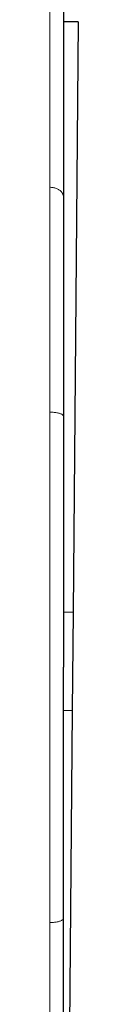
# Model space of a CAD drawing. Header units: millimetres. Extents: x 8 to 775, y 12 to 733.
# Tile 8 of 75: x 250.78 to 251.82, y 524.39 to 560.43. Entities that reach past the tile are written whole.
import ezdxf

# ---------------------------------------------------------------- set-up
doc = ezdxf.new("R2010")
doc.units = ezdxf.units.MM

msp = doc.modelspace()

# ---------------------------------------------------------------- linework, layer by layer
at = {"color": 7, "linetype": 'Continuous', "lineweight": 30}
for p, q in [((251.82, 560.344), (251.277, 560.349)), ((251.82, 560.344), (251.631, 538.745)), ((251.277, 553.96), (251.277, 553.947)), ((251.277, 545.941), (251.277, 545.915)), ((251.631, 538.745), (251.6, 535.145)), ((251.6, 535.145), (251.413, 513.757)), ((251.277, 527.511), (251.277, 527.532))]:
    msp.add_line(p, q, dxfattribs=at)
at = {"color": 252, "linetype": 'Continuous', "lineweight": 0}
for p, q in [((250.776, 546.126), (250.776, 546.063)), ((251.631, 538.745), (251.277, 538.748)), ((251.6, 535.145), (251.277, 535.148)), ((250.776, 527.384), (250.776, 527.323))]:
    msp.add_line(p, q, dxfattribs=at)
for points, knots in [([(250.776, 561.723), (250.776, 561.722), (250.776, 561.719), (250.776, 561.698), (250.776, 561.663), (250.776, 561.616), (250.776, 561.556), (250.776, 561.483), (250.776, 561.399), (250.776, 561.303), (250.776, 561.194), (250.776, 561.073), (250.776, 560.94), (250.776, 560.795), (250.776, 560.638), (250.776, 560.472), (250.776, 560.296), (250.776, 560.11), (250.776, 559.915), (250.776, 559.777), (250.776, 559.707)], [0, 0, 0, 0, 0.056197, 0.112327, 0.168402, 0.224435, 0.280437, 0.335417, 0.390383, 0.44534, 0.500294, 0.556247, 0.612204, 0.668165, 0.724132, 0.780103, 0.835079, 0.890056, 0.945031, 1, 1, 1, 1]), ([(250.776, 559.707), (250.776, 559.599), (250.776, 559.381), (250.776, 559.027), (250.776, 558.651), (250.776, 558.254), (250.776, 557.834), (250.776, 557.393), (250.776, 556.93), (250.776, 556.446), (250.776, 555.94), (250.776, 555.413), (250.776, 554.866), (250.776, 554.484), (250.776, 554.293)], [0, 0, 0, 0, 0.083426, 0.166822, 0.250186, 0.333516, 0.416815, 0.500089, 0.583346, 0.6666, 0.749868, 0.833172, 0.916539, 1, 1, 1, 1]), ([(250.776, 554.293), (250.776, 554.163), (250.776, 553.903), (250.776, 553.5), (250.776, 553.088), (250.776, 552.666), (250.776, 552.238), (250.776, 551.804), (250.776, 551.366), (250.776, 550.921), (250.776, 550.467), (250.776, 550.005), (250.776, 549.534), (250.776, 549.058), (250.776, 548.577), (250.776, 548.093), (250.776, 547.606), (250.776, 547.118), (250.776, 546.624), (250.776, 546.292), (250.776, 546.126)], [0, 0, 0, 0, 0.0559825, 0.112088, 0.168285, 0.2245405, 0.2808204, 0.3360853, 0.3913063, 0.4464491, 0.5014796, 0.557371, 0.6131517, 0.6688669, 0.7245593, 0.7802695, 0.835039, 0.8898965, 0.9448736, 1, 1, 1, 1]), ([(251.277, 553.947), (251.276, 553.955), (251.276, 553.973), (251.271, 554.003), (251.261, 554.035), (251.244, 554.07), (251.219, 554.108), (251.188, 554.143), (251.152, 554.175), (251.113, 554.202), (251.068, 554.228), (251.017, 554.25), (250.961, 554.269), (250.901, 554.282), (250.839, 554.291), (250.797, 554.293), (250.776, 554.293)], [0, 0, 0, 0, 0.04726, 0.101341, 0.162589, 0.231265, 0.30748, 0.391118, 0.458502, 0.529527, 0.603754, 0.680624, 0.759463, 0.839514, 0.919965, 1, 1, 1, 1]), ([(250.776, 546.063), (250.776, 545.818), (250.776, 545.33), (250.776, 544.592), (250.776, 543.852), (250.776, 543.109), (250.776, 542.365), (250.776, 541.618), (250.776, 540.845), (250.776, 540.044), (250.776, 539.217), (250.776, 538.387), (250.776, 537.556), (250.776, 537.001), (250.776, 536.724)], [0, 0, 0, 0, 0.080949, 0.161507, 0.241757, 0.321771, 0.401616, 0.481352, 0.56103, 0.648666, 0.736342, 0.8241, 0.911977, 1, 1, 1, 1]), ([(251.277, 545.915), (251.276, 545.922), (251.274, 545.936), (251.259, 545.956), (251.233, 545.977), (251.197, 545.996), (251.15, 546.014), (251.096, 546.03), (251.035, 546.042), (250.972, 546.052), (250.907, 546.058), (250.841, 546.062), (250.798, 546.063), (250.776, 546.063)], [0, 0, 0, 0, 0.086279, 0.176667, 0.270499, 0.366907, 0.464863, 0.563234, 0.655327, 0.745819, 0.83387, 0.918779, 1, 1, 1, 1]), ([(250.776, 527.384), (250.776, 527.624), (250.776, 528.105), (250.776, 528.833), (250.776, 529.568), (250.776, 530.307), (250.776, 531.052), (250.776, 531.8), (250.776, 532.577), (250.776, 533.383), (250.776, 534.216), (250.776, 535.051), (250.776, 535.887), (250.776, 536.445), (250.776, 536.724)], [0, 0, 0, 0, 0.079455, 0.158984, 0.238608, 0.318341, 0.398193, 0.478163, 0.558248, 0.646458, 0.734772, 0.823159, 0.911582, 1, 1, 1, 1]), ([(250.776, 527.384), (250.799, 527.385), (250.845, 527.385), (250.915, 527.389), (250.984, 527.397), (251.05, 527.408), (251.111, 527.421), (251.164, 527.438), (251.206, 527.455), (251.238, 527.474), (251.261, 527.493), (251.274, 527.513), (251.276, 527.525), (251.277, 527.532)], [0, 0, 0, 0, 0.0862596, 0.176632, 0.2704507, 0.3668506, 0.4648029, 0.5631738, 0.6552716, 0.7457723, 0.8338364, 0.9187605, 1, 1, 1, 1]), ([(250.776, 522.967), (250.776, 523.123), (250.776, 523.434), (250.776, 523.908), (250.776, 524.388), (250.776, 524.872), (250.776, 525.358), (250.776, 525.845), (250.776, 526.334), (250.776, 526.826), (250.776, 527.157), (250.776, 527.323)], [0, 0, 0, 0, 0.112672, 0.22506, 0.33722, 0.449204, 0.56106, 0.670833, 0.78056, 0.890273, 1, 1, 1, 1])]:
    msp.add_open_spline(points, degree=3, knots=knots, dxfattribs=at)
at = {"color": 7, "linetype": 'Continuous', "lineweight": 30}
for points, knots in [([(251.277, 561.223), (251.277, 561.222), (251.277, 561.22), (251.277, 561.199), (251.277, 561.167), (251.277, 561.121), (251.277, 561.071), (251.277, 561.023), (251.277, 560.98), (251.277, 560.934), (251.277, 560.883), (251.277, 560.828), (251.277, 560.769), (251.277, 560.692), (251.277, 560.591), (251.277, 560.462), (251.277, 560.321), (251.277, 560.169), (251.277, 560.006), (251.277, 559.833), (251.277, 559.649), (251.277, 559.455), (251.277, 559.248), (251.277, 559.031), (251.277, 558.804), (251.277, 558.568), (251.277, 558.323), (251.277, 558.105), (251.277, 557.92), (251.277, 557.771), (251.277, 557.619), (251.277, 557.463), (251.277, 557.305), (251.277, 557.144), (251.277, 556.935), (251.277, 556.675), (251.277, 556.36), (251.277, 556.037), (251.277, 555.706), (251.277, 555.369), (251.277, 555.027), (251.277, 554.679), (251.277, 554.325), (251.277, 554.081), (251.277, 553.96)], [0, 0, 0, 0, 0.027742, 0.055519, 0.083348, 0.111246, 0.139231, 0.154981, 0.170767, 0.186591, 0.202456, 0.218365, 0.234322, 0.250329, 0.277857, 0.305468, 0.333176, 0.360995, 0.388938, 0.416516, 0.44424, 0.472122, 0.500175, 0.528544, 0.556794, 0.584938, 0.612988, 0.640957, 0.656623, 0.67227, 0.687899, 0.703514, 0.719116, 0.734708, 0.750292, 0.778842, 0.80721, 0.835411, 0.863459, 0.891371, 0.918666, 0.945859, 0.972965, 1, 1, 1, 1]), ([(251.277, 553.947), (251.277, 553.821), (251.277, 553.571), (251.277, 553.182), (251.277, 552.783), (251.277, 552.374), (251.277, 552.017), (251.277, 551.715), (251.277, 551.472), (251.277, 551.226), (251.277, 550.977), (251.277, 550.724), (251.277, 550.469), (251.277, 550.147), (251.277, 549.757), (251.277, 549.298), (251.277, 548.832), (251.277, 548.36), (251.277, 547.884), (251.277, 547.405), (251.277, 546.923), (251.277, 546.435), (251.277, 546.106), (251.277, 545.941)], [0, 0, 0, 0, 0.055067, 0.110258, 0.165614, 0.221176, 0.276984, 0.308429, 0.339972, 0.371618, 0.403376, 0.435252, 0.467253, 0.499385, 0.554995, 0.610645, 0.666367, 0.722195, 0.778161, 0.833295, 0.888626, 0.944184, 1, 1, 1, 1]), ([(251.277, 545.915), (251.277, 545.735), (251.277, 545.374), (251.277, 544.824), (251.277, 544.267), (251.277, 543.7), (251.277, 543.211), (251.277, 542.801), (251.277, 542.472), (251.277, 542.141), (251.277, 541.807), (251.277, 541.478), (251.277, 541.156), (251.277, 540.759), (251.277, 540.277), (251.277, 539.705), (251.277, 539.126), (251.277, 538.537), (251.277, 537.94), (251.277, 537.335), (251.277, 536.928), (251.277, 536.724)], [0, 0, 0, 0, 0.06057, 0.121685, 0.183374, 0.245669, 0.308598, 0.344205, 0.380024, 0.416063, 0.452324, 0.488813, 0.523211, 0.556882, 0.617636, 0.679212, 0.741627, 0.804897, 0.869039, 0.934069, 1, 1, 1, 1]), ([(251.277, 527.532), (251.277, 527.711), (251.277, 528.073), (251.277, 528.622), (251.277, 529.179), (251.277, 529.745), (251.277, 530.234), (251.277, 530.644), (251.277, 530.973), (251.277, 531.305), (251.277, 531.639), (251.277, 531.968), (251.277, 532.291), (251.277, 532.688), (251.277, 533.171), (251.277, 533.743), (251.277, 534.323), (251.277, 534.911), (251.277, 535.508), (251.277, 536.113), (251.277, 536.519), (251.277, 536.724)], [0, 0, 0, 0, 0.060504, 0.121566, 0.183217, 0.245489, 0.308409, 0.344016, 0.379842, 0.41589, 0.452166, 0.488674, 0.523123, 0.55685, 0.617685, 0.679317, 0.741761, 0.805036, 0.869157, 0.93414, 1, 1, 1, 1]), ([(251.277, 523.263), (251.277, 523.41), (251.277, 523.706), (251.277, 524.158), (251.277, 524.618), (251.277, 525.085), (251.277, 525.559), (251.277, 526.037), (251.277, 526.521), (251.277, 527.012), (251.277, 527.344), (251.277, 527.511)], [0, 0, 0, 0, 0.109228, 0.219003, 0.329392, 0.440461, 0.552278, 0.662887, 0.774338, 0.88669, 1, 1, 1, 1])]:
    msp.add_open_spline(points, degree=3, knots=knots, dxfattribs=at)

doc.saveas('drawing.dxf')
